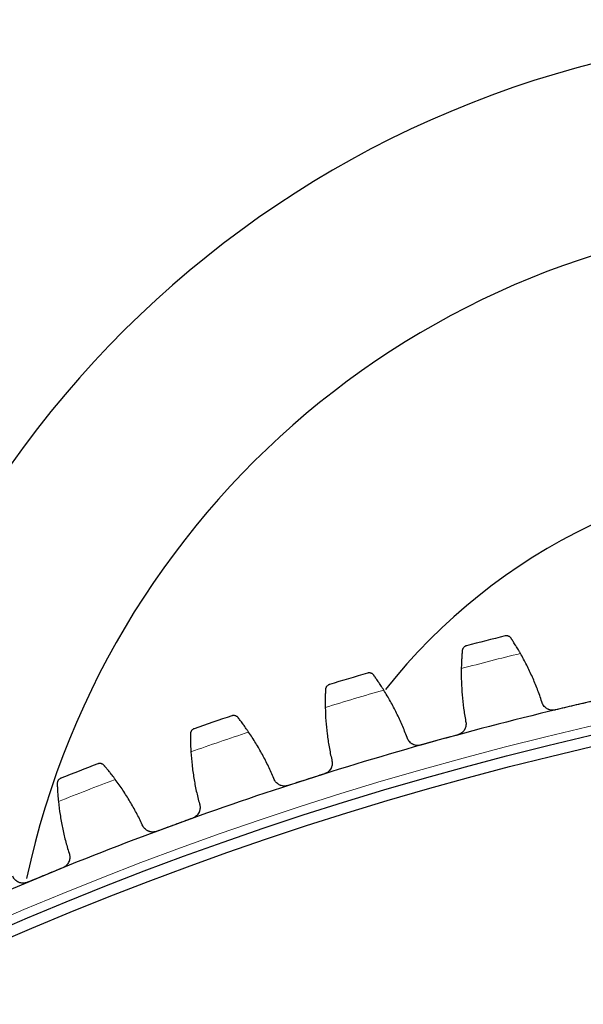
# Model space of a CAD drawing. Header units: inches. Extents: x 0 to 17820, y -10 to 12600.
# Tile 220 of 256: x 7876 to 7977, y 3999 to 4175. Entities that reach past the tile are written whole.
import ezdxf

# ---------------------------------------------------------------- set-up
doc = ezdxf.new("R2010")
doc.units = ezdxf.units.IN
doc.layers.add('1', color=7, linetype='Continuous', true_color=0xffffff)
doc.layers.add('254', color=7, linetype='Continuous', true_color=0xffffff)
doc.styles.add('latin_extended', font='simplex.shx')
doc.dimstyles.get("Standard").update_dxf_attribs({"dimtxt": 0.18, "dimasz": 0.18, "dimexe": 0.18, "dimexo": 0.0625, "dimgap": 0.09, "dimtad": 0, "dimtih": 1, "dimtoh": 1, "dimdec": 4, "dimzin": 0, "dimdsep": 46, "dimtxsty": 'Standard', "dimcen": 0.09, "dimadec": 0, "dimazin": 0, "dimtfac": 1, "dimtdec": 4, "dimtofl": 0, "dimtmove": 0, "dimatfit": 3, "dimfxl": 1, "dimtolj": 1, "dimtzin": 0, "dimarcsym": 0})

# ---------------------------------------------------------------- blocks, each defined once
blk = doc.blocks.new('_U0')
at = {"layer": '254', "color": 3, "linetype": 'Continuous', "lineweight": 13, "transparency": 16777216}
for p, q in [((7634.72, 5870.64), (7004.46, 5870.64)), ((7034.46, 3553.14), (7034.46, 5765.64)), ((8086.72, 3448.14), (7004.46, 3448.14))]:
    blk.add_line(p, q, dxfattribs=at)
at = {"layer": '254', "color": 3, "transparency": 16777216}
for points in [[(7051.96, 5765.64), (7016.96, 5765.64), (7034.46, 5870.64)], [(7016.96, 3553.14), (7051.96, 3553.14), (7034.46, 3448.14)]]:
    blk.add_solid(points, dxfattribs=at)
at = {"layer": 'Defpoints', "color": 0, "transparency": 16777216}
for p in [(7034.46, 5870.64), (7664.72, 5870.64), (8116.72, 3448.14)]:
    blk.add_point(p, dxfattribs=at)
at = {"layer": '254', "color": 2, "lineweight": 13, "transparency": 16777216, "insert": (6876.96, 4474.39), "char_height": 105, "attachment_point": 1, "rotation": 90, "style": 'latin_extended'}
blk.add_mtext('\\A1;2422', dxfattribs=at)

msp = doc.modelspace()

# ---------------------------------------------------------------- linework, layer by layer
at = {"layer": '1', "color": 110, "linetype": 'Continuous', "lineweight": 13}
msp.add_circle((8116.72, 3448.139), 616.6, dxfattribs=at)
at = {"layer": '1', "color": 2, "linetype": 'Continuous', "lineweight": 25}
for radius in [615, 613]:
    msp.add_circle((8116.72, 3448.139), radius, dxfattribs=at)
for centre, radius, start, end in [((8023.82, 3990.239), 183, 90, 169.93688), ((8023.82, 3990.239), 150, 90, 167.8275), ((8023.82, 3990.239), 105.237, 90, 141.5925), ((8116.72, 3448.139), 636, 104.010285, 104.652135), ((8116.72, 3448.139), 636, 106.303279, 106.945129), ((8116.72, 3448.139), 621, 100.89172, 103.184713), ((8116.72, 3448.139), 621, 103.184713, 105.477707), ((8116.72, 3448.139), 636, 108.596272, 109.238123), ((8116.72, 3448.139), 621, 105.477707, 107.770701), ((8116.72, 3448.139), 636, 110.889266, 111.531116), ((8116.72, 3448.139), 621, 107.770701, 110.063694), ((8116.72, 3448.139), 621, 110.063694, 112.356688), ((8116.72, 3448.139), 621, 112.356688, 114.649682)]:
    msp.add_arc(centre, radius, start, end, dxfattribs=at)
at = {"layer": '1', "color": 110, "linetype": 'Continuous', "lineweight": 13}
for start, end in [(103.83685, 104.825571), (106.129843, 107.118564), (108.422837, 109.411558), (110.71583, 111.704552)]:
    msp.add_arc((8116.72, 3448.139), 632.294, start, end, dxfattribs=at)
at = {"layer": '1', "color": 2, "linetype": 'Continuous', "lineweight": 25}
for points, knots in [([(7963.821, 4064.804), (7963.788, 4064.855), (7963.751, 4064.9), (7963.673, 4064.981), (7963.631, 4065.018), (7963.546, 4065.082), (7963.502, 4065.11), (7963.41, 4065.158), (7963.364, 4065.178), (7963.269, 4065.211), (7963.221, 4065.223), (7963.125, 4065.241), (7963.077, 4065.247), (7962.982, 4065.251), (7962.934, 4065.249), (7962.863, 4065.242), (7962.828, 4065.237), (7962.787, 4065.229), (7962.767, 4065.225), (7962.759, 4065.222), (7962.753, 4065.221), (7962.75, 4065.22), (7962.747, 4065.22)], [0, 0, 0, 0, 0.125, 0.125, 0.25, 0.25, 0.375, 0.375, 0.5, 0.5, 0.625, 0.625, 0.75, 0.75, 0.875, 0.875, 0.9375, 0.96875, 0.984375, 0.9921875, 0.9921875, 1, 1, 1, 1]), ([(7965.502, 4062.085), (7965.42, 4062.228), (7965.339, 4062.368), (7965.178, 4062.642), (7965.02, 4062.91), (7964.865, 4063.165), (7964.751, 4063.352), (7964.713, 4063.413), (7964.657, 4063.504), (7964.638, 4063.534), (7964.601, 4063.594), (7964.583, 4063.623), (7964.492, 4063.768), (7964.352, 4063.991), (7964.221, 4064.193), (7964.097, 4064.386), (7964.037, 4064.477), (7963.966, 4064.585), (7963.952, 4064.606), (7963.925, 4064.648), (7963.884, 4064.709), (7963.846, 4064.767), (7963.821, 4064.804)], [0, 0, 0, 0, 0.125, 0.125, 0.25, 0.375, 0.375, 0.4375, 0.4375, 0.46875, 0.46875, 0.5, 0.5, 0.625, 0.75, 0.75, 0.875, 0.875, 0.90625, 0.90625, 0.9375, 1, 1, 1, 1]), ([(7955.101, 4062.576), (7955.093, 4062.488), (7955.085, 4062.392), (7955.068, 4062.189), (7955.051, 4061.974), (7955.034, 4061.733), (7955.024, 4061.575), (7955.022, 4061.543), (7955.017, 4061.478), (7955.015, 4061.445), (7955.009, 4061.346), (7955.005, 4061.278), (7954.993, 4061.073), (7954.985, 4060.933), (7954.971, 4060.643), (7954.965, 4060.495), (7954.956, 4060.266), (7954.953, 4060.188), (7954.949, 4060.071), (7954.947, 4060.031), (7954.945, 4059.952), (7954.943, 4059.912), (7954.938, 4059.712), (7954.934, 4059.549), (7954.93, 4059.384)], [0, 0, 0, 0, 0.125, 0.125, 0.25, 0.375, 0.375, 0.40625, 0.40625, 0.4375, 0.4375, 0.5, 0.5, 0.625, 0.625, 0.75, 0.75, 0.8125, 0.8125, 0.84375, 0.84375, 0.875, 0.875, 1, 1, 1, 1]), ([(7955.844, 4063.456), (7955.843, 4063.456), (7955.841, 4063.455), (7955.838, 4063.455), (7955.837, 4063.454), (7955.833, 4063.453), (7955.824, 4063.451), (7955.804, 4063.445), (7955.765, 4063.432), (7955.731, 4063.42), (7955.666, 4063.392), (7955.624, 4063.371), (7955.501, 4063.297), (7955.426, 4063.236), (7955.325, 4063.126), (7955.294, 4063.087), (7955.251, 4063.022), (7955.237, 4063), (7955.212, 4062.954), (7955.199, 4062.93), (7955.165, 4062.856), (7955.146, 4062.804), (7955.117, 4062.694), (7955.106, 4062.637), (7955.101, 4062.576)], [0, 0, 0, 0, 0.0039062, 0.0039062, 0.0078125, 0.0078125, 0.015625, 0.03125, 0.0625, 0.125, 0.125, 0.25, 0.25, 0.5, 0.5, 0.625, 0.625, 0.6875, 0.6875, 0.75, 0.75, 0.875, 0.875, 1, 1, 1, 1]), ([(7939.271, 4058.193), (7939.235, 4058.242), (7939.197, 4058.286), (7939.116, 4058.364), (7939.073, 4058.399), (7938.985, 4058.459), (7938.939, 4058.485), (7938.847, 4058.53), (7938.799, 4058.548), (7938.703, 4058.577), (7938.655, 4058.588), (7938.558, 4058.602), (7938.51, 4058.605), (7938.414, 4058.605), (7938.367, 4058.602), (7938.297, 4058.592), (7938.262, 4058.586), (7938.221, 4058.576), (7938.201, 4058.571), (7938.193, 4058.568), (7938.187, 4058.567), (7938.184, 4058.566), (7938.181, 4058.565)], [0, 0, 0, 0, 0.125, 0.125, 0.25, 0.25, 0.375, 0.375, 0.5, 0.5, 0.625, 0.625, 0.75, 0.75, 0.875, 0.875, 0.9375, 0.96875, 0.984375, 0.9921875, 0.9921875, 1, 1, 1, 1]), ([(7941.059, 4055.543), (7940.972, 4055.683), (7940.885, 4055.82), (7940.714, 4056.087), (7940.544, 4056.348), (7940.38, 4056.597), (7940.258, 4056.779), (7940.218, 4056.839), (7940.158, 4056.927), (7940.138, 4056.957), (7940.099, 4057.015), (7940.079, 4057.043), (7939.983, 4057.185), (7939.834, 4057.402), (7939.695, 4057.599), (7939.563, 4057.786), (7939.5, 4057.875), (7939.425, 4057.98), (7939.41, 4058.001), (7939.381, 4058.041), (7939.338, 4058.101), (7939.297, 4058.157), (7939.271, 4058.193)], [0, 0, 0, 0, 0.125, 0.125, 0.25, 0.375, 0.375, 0.4375, 0.4375, 0.46875, 0.46875, 0.5, 0.5, 0.625, 0.75, 0.75, 0.875, 0.875, 0.90625, 0.90625, 0.9375, 1, 1, 1, 1]), ([(7930.647, 4055.618), (7930.643, 4055.529), (7930.638, 4055.434), (7930.63, 4055.23), (7930.622, 4055.014), (7930.614, 4054.773), (7930.61, 4054.614), (7930.609, 4054.582), (7930.607, 4054.517), (7930.607, 4054.484), (7930.604, 4054.385), (7930.603, 4054.317), (7930.599, 4054.112), (7930.597, 4053.971), (7930.595, 4053.681), (7930.594, 4053.533), (7930.594, 4053.303), (7930.594, 4053.226), (7930.595, 4053.108), (7930.595, 4053.069), (7930.596, 4052.99), (7930.596, 4052.95), (7930.598, 4052.749), (7930.601, 4052.586), (7930.604, 4052.421)], [0, 0, 0, 0, 0.125, 0.125, 0.25, 0.375, 0.375, 0.40625, 0.40625, 0.4375, 0.4375, 0.5, 0.5, 0.625, 0.625, 0.75, 0.75, 0.8125, 0.8125, 0.84375, 0.84375, 0.875, 0.875, 1, 1, 1, 1]), ([(7931.354, 4056.527), (7931.353, 4056.526), (7931.351, 4056.526), (7931.349, 4056.525), (7931.347, 4056.525), (7931.343, 4056.523), (7931.335, 4056.521), (7931.315, 4056.514), (7931.276, 4056.5), (7931.243, 4056.486), (7931.179, 4056.456), (7931.137, 4056.433), (7931.018, 4056.354), (7930.945, 4056.29), (7930.849, 4056.177), (7930.819, 4056.136), (7930.779, 4056.07), (7930.766, 4056.047), (7930.742, 4056), (7930.731, 4055.975), (7930.7, 4055.9), (7930.683, 4055.848), (7930.658, 4055.737), (7930.65, 4055.679), (7930.647, 4055.618)], [0, 0, 0, 0, 0.0039062, 0.0039062, 0.0078125, 0.0078125, 0.015625, 0.03125, 0.0625, 0.125, 0.125, 0.25, 0.25, 0.5, 0.5, 0.625, 0.625, 0.6875, 0.6875, 0.75, 0.75, 0.875, 0.875, 1, 1, 1, 1]), ([(7971.729, 4051.986), (7971.664, 4051.97), (7971.534, 4051.947), (7971.337, 4051.931), (7971.205, 4051.933), (7971.106, 4051.94), (7971.073, 4051.943), (7971.007, 4051.95), (7970.974, 4051.955), (7970.812, 4051.982), (7970.686, 4052.017), (7970.532, 4052.075), (7970.502, 4052.087), (7970.457, 4052.107), (7970.442, 4052.114), (7970.412, 4052.128), (7970.338, 4052.163), (7970.21, 4052.235), (7970.104, 4052.309), (7970.002, 4052.388), (7969.952, 4052.43), (7969.81, 4052.563), (7969.725, 4052.66), (7969.613, 4052.816), (7969.578, 4052.87), (7969.529, 4052.953), (7969.514, 4052.981), (7969.484, 4053.038), (7969.47, 4053.067), (7969.403, 4053.213), (7969.361, 4053.334), (7969.33, 4053.46)], [0, 0, 0, 0, 0.0625, 0.125, 0.1875, 0.1875, 0.21875, 0.21875, 0.25, 0.25, 0.375, 0.375, 0.40625, 0.40625, 0.421875, 0.421875, 0.4375, 0.5, 0.5625, 0.5625, 0.625, 0.625, 0.75, 0.75, 0.8125, 0.8125, 0.84375, 0.84375, 0.875, 0.875, 1, 1, 1, 1]), ([(7915.005, 4050.605), (7914.968, 4050.652), (7914.927, 4050.695), (7914.843, 4050.77), (7914.799, 4050.802), (7914.709, 4050.86), (7914.662, 4050.884), (7914.567, 4050.924), (7914.519, 4050.941), (7914.422, 4050.966), (7914.373, 4050.975), (7914.277, 4050.985), (7914.228, 4050.986), (7914.133, 4050.983), (7914.085, 4050.977), (7914.015, 4050.964), (7913.981, 4050.957), (7913.941, 4050.946), (7913.921, 4050.94), (7913.912, 4050.937), (7913.907, 4050.935), (7913.904, 4050.934), (7913.901, 4050.933)], [0, 0, 0, 0, 0.125, 0.125, 0.25, 0.25, 0.375, 0.375, 0.5, 0.5, 0.625, 0.625, 0.75, 0.75, 0.875, 0.875, 0.9375, 0.96875, 0.984375, 0.9921875, 0.9921875, 1, 1, 1, 1]), ([(7916.898, 4048.028), (7916.805, 4048.165), (7916.713, 4048.298), (7916.531, 4048.558), (7916.351, 4048.813), (7916.177, 4049.055), (7916.048, 4049.231), (7916.005, 4049.29), (7915.942, 4049.376), (7915.921, 4049.404), (7915.879, 4049.461), (7915.859, 4049.488), (7915.757, 4049.626), (7915.599, 4049.837), (7915.453, 4050.028), (7915.313, 4050.21), (7915.247, 4050.296), (7915.167, 4050.398), (7915.152, 4050.418), (7915.121, 4050.457), (7915.076, 4050.515), (7915.033, 4050.57), (7915.005, 4050.605)], [0, 0, 0, 0, 0.125, 0.125, 0.25, 0.375, 0.375, 0.4375, 0.4375, 0.46875, 0.46875, 0.5, 0.5, 0.625, 0.75, 0.75, 0.875, 0.875, 0.90625, 0.90625, 0.9375, 1, 1, 1, 1]), ([(7955.708, 4049.98), (7955.742, 4049.855), (7955.763, 4049.729), (7955.776, 4049.538), (7955.777, 4049.475), (7955.775, 4049.378), (7955.773, 4049.346), (7955.768, 4049.282), (7955.765, 4049.249), (7955.745, 4049.089), (7955.717, 4048.964), (7955.658, 4048.781), (7955.635, 4048.72), (7955.595, 4048.631), (7955.581, 4048.601), (7955.552, 4048.542), (7955.537, 4048.514), (7955.458, 4048.372), (7955.384, 4048.265), (7955.278, 4048.141), (7955.256, 4048.117), (7955.211, 4048.069), (7955.187, 4048.045), (7955.116, 4047.976), (7955.066, 4047.933), (7954.912, 4047.811), (7954.801, 4047.74), (7954.653, 4047.665), (7954.623, 4047.65), (7954.562, 4047.623), (7954.531, 4047.61), (7954.438, 4047.574), (7954.375, 4047.553), (7954.31, 4047.535)], [0, 0, 0, 0, 0.125, 0.125, 0.1875, 0.1875, 0.21875, 0.21875, 0.25, 0.25, 0.375, 0.375, 0.4375, 0.4375, 0.46875, 0.46875, 0.5, 0.5, 0.625, 0.625, 0.65625, 0.65625, 0.6875, 0.6875, 0.75, 0.75, 0.875, 0.875, 0.90625, 0.90625, 0.9375, 0.9375, 1, 1, 1, 1]), ([(7907.161, 4048.623), (7907.16, 4048.623), (7907.159, 4048.622), (7907.156, 4048.621), (7907.154, 4048.621), (7907.15, 4048.619), (7907.142, 4048.616), (7907.122, 4048.609), (7907.084, 4048.593), (7907.052, 4048.578), (7906.989, 4048.545), (7906.948, 4048.521), (7906.832, 4048.438), (7906.762, 4048.371), (7906.671, 4048.253), (7906.643, 4048.211), (7906.605, 4048.144), (7906.593, 4048.12), (7906.571, 4048.072), (7906.561, 4048.047), (7906.533, 4047.971), (7906.518, 4047.918), (7906.497, 4047.806), (7906.491, 4047.748), (7906.491, 4047.687)], [0, 0, 0, 0, 0.0039063, 0.0039063, 0.0078125, 0.0078125, 0.015625, 0.03125, 0.0625, 0.125, 0.125, 0.25, 0.25, 0.5, 0.5, 0.625, 0.625, 0.6875, 0.6875, 0.75, 0.75, 0.875, 0.875, 1, 1, 1, 1]), ([(7906.491, 4047.687), (7906.49, 4047.598), (7906.49, 4047.502), (7906.489, 4047.299), (7906.49, 4047.082), (7906.492, 4046.841), (7906.494, 4046.683), (7906.495, 4046.65), (7906.496, 4046.586), (7906.496, 4046.553), (7906.498, 4046.453), (7906.499, 4046.386), (7906.504, 4046.18), (7906.507, 4046.039), (7906.516, 4045.75), (7906.521, 4045.601), (7906.531, 4045.372), (7906.534, 4045.295), (7906.539, 4045.177), (7906.541, 4045.138), (7906.545, 4045.059), (7906.547, 4045.019), (7906.557, 4044.818), (7906.566, 4044.656), (7906.576, 4044.491)], [0, 0, 0, 0, 0.125, 0.125, 0.25, 0.375, 0.375, 0.40625, 0.40625, 0.4375, 0.4375, 0.5, 0.5, 0.625, 0.625, 0.75, 0.75, 0.8125, 0.8125, 0.84375, 0.84375, 0.875, 0.875, 1, 1, 1, 1]), ([(7947.686, 4045.701), (7947.621, 4045.683), (7947.492, 4045.654), (7947.296, 4045.63), (7947.164, 4045.628), (7947.065, 4045.63), (7947.031, 4045.632), (7946.965, 4045.637), (7946.932, 4045.64), (7946.769, 4045.661), (7946.642, 4045.69), (7946.486, 4045.742), (7946.455, 4045.754), (7946.409, 4045.772), (7946.394, 4045.778), (7946.364, 4045.79), (7946.288, 4045.823), (7946.158, 4045.889), (7946.049, 4045.959), (7945.944, 4046.034), (7945.892, 4046.074), (7945.745, 4046.202), (7945.656, 4046.295), (7945.538, 4046.446), (7945.501, 4046.498), (7945.449, 4046.58), (7945.432, 4046.607), (7945.4, 4046.663), (7945.385, 4046.692), (7945.312, 4046.835), (7945.265, 4046.954), (7945.229, 4047.078)], [0, 0, 0, 0, 0.0625, 0.125, 0.1875, 0.1875, 0.21875, 0.21875, 0.25, 0.25, 0.375, 0.375, 0.40625, 0.40625, 0.421875, 0.421875, 0.4375, 0.5, 0.5625, 0.5625, 0.625, 0.625, 0.75, 0.75, 0.8125, 0.8125, 0.84375, 0.84375, 0.875, 0.875, 1, 1, 1, 1]), ([(7931.758, 4043.056), (7931.796, 4042.933), (7931.822, 4042.808), (7931.843, 4042.618), (7931.847, 4042.554), (7931.848, 4042.457), (7931.848, 4042.425), (7931.846, 4042.361), (7931.844, 4042.328), (7931.831, 4042.168), (7931.808, 4042.041), (7931.755, 4041.856), (7931.734, 4041.794), (7931.699, 4041.703), (7931.686, 4041.673), (7931.659, 4041.613), (7931.645, 4041.584), (7931.572, 4041.439), (7931.502, 4041.33), (7931.401, 4041.201), (7931.38, 4041.176), (7931.337, 4041.126), (7931.315, 4041.102), (7931.246, 4041.03), (7931.198, 4040.985), (7931.049, 4040.857), (7930.941, 4040.782), (7930.796, 4040.7), (7930.766, 4040.685), (7930.706, 4040.655), (7930.676, 4040.641), (7930.585, 4040.601), (7930.522, 4040.578), (7930.459, 4040.557)], [0, 0, 0, 0, 0.125, 0.125, 0.1875, 0.1875, 0.21875, 0.21875, 0.25, 0.25, 0.375, 0.375, 0.4375, 0.4375, 0.46875, 0.46875, 0.5, 0.5, 0.625, 0.625, 0.65625, 0.65625, 0.6875, 0.6875, 0.75, 0.75, 0.875, 0.875, 0.90625, 0.90625, 0.9375, 0.9375, 1, 1, 1, 1]), ([(7891.062, 4042.052), (7891.023, 4042.098), (7890.981, 4042.139), (7890.894, 4042.21), (7890.848, 4042.241), (7890.756, 4042.295), (7890.708, 4042.317), (7890.612, 4042.354), (7890.563, 4042.368), (7890.465, 4042.389), (7890.416, 4042.396), (7890.319, 4042.403), (7890.271, 4042.402), (7890.175, 4042.395), (7890.128, 4042.387), (7890.059, 4042.372), (7890.025, 4042.363), (7889.985, 4042.35), (7889.966, 4042.343), (7889.957, 4042.34), (7889.952, 4042.338), (7889.949, 4042.337), (7889.946, 4042.336)], [0, 0, 0, 0, 0.125, 0.125, 0.25, 0.25, 0.375, 0.375, 0.5, 0.5, 0.625, 0.625, 0.75, 0.75, 0.875, 0.875, 0.9375, 0.96875, 0.984375, 0.9921875, 0.9921875, 1, 1, 1, 1]), ([(7893.057, 4039.553), (7892.958, 4039.686), (7892.861, 4039.815), (7892.669, 4040.068), (7892.479, 4040.315), (7892.295, 4040.55), (7892.159, 4040.721), (7892.114, 4040.778), (7892.048, 4040.861), (7892.025, 4040.889), (7891.982, 4040.944), (7891.96, 4040.971), (7891.852, 4041.104), (7891.686, 4041.308), (7891.533, 4041.494), (7891.386, 4041.67), (7891.316, 4041.753), (7891.233, 4041.852), (7891.216, 4041.871), (7891.184, 4041.909), (7891.136, 4041.965), (7891.091, 4042.018), (7891.062, 4042.052)], [0, 0, 0, 0, 0.125, 0.125, 0.25, 0.375, 0.375, 0.4375, 0.4375, 0.46875, 0.46875, 0.5, 0.5, 0.625, 0.75, 0.75, 0.875, 0.875, 0.90625, 0.90625, 0.9375, 1, 1, 1, 1]), ([(7883.304, 4039.758), (7883.303, 4039.758), (7883.301, 4039.757), (7883.299, 4039.756), (7883.297, 4039.755), (7883.293, 4039.754), (7883.285, 4039.75), (7883.266, 4039.742), (7883.228, 4039.725), (7883.155, 4039.686), (7883.095, 4039.647), (7882.983, 4039.559), (7882.915, 4039.49), (7882.828, 4039.369), (7882.802, 4039.326), (7882.767, 4039.257), (7882.756, 4039.233), (7882.736, 4039.184), (7882.727, 4039.159), (7882.702, 4039.081), (7882.689, 4039.027), (7882.673, 4038.915), (7882.67, 4038.856), (7882.672, 4038.795)], [0, 0, 0, 0, 0.0039063, 0.0039063, 0.0078125, 0.0078125, 0.015625, 0.03125, 0.0625, 0.125, 0.25, 0.25, 0.5, 0.5, 0.625, 0.625, 0.6875, 0.6875, 0.75, 0.75, 0.875, 0.875, 1, 1, 1, 1]), ([(7923.913, 4038.46), (7923.849, 4038.439), (7923.721, 4038.405), (7923.526, 4038.373), (7923.394, 4038.365), (7923.295, 4038.364), (7923.262, 4038.364), (7923.195, 4038.367), (7923.162, 4038.369), (7922.998, 4038.383), (7922.87, 4038.407), (7922.713, 4038.453), (7922.681, 4038.463), (7922.635, 4038.479), (7922.619, 4038.485), (7922.588, 4038.496), (7922.512, 4038.526), (7922.379, 4038.587), (7922.267, 4038.652), (7922.159, 4038.722), (7922.106, 4038.76), (7921.953, 4038.882), (7921.861, 4038.972), (7921.737, 4039.118), (7921.698, 4039.169), (7921.643, 4039.248), (7921.625, 4039.275), (7921.591, 4039.33), (7921.574, 4039.357), (7921.496, 4039.497), (7921.444, 4039.615), (7921.403, 4039.737)], [0, 0, 0, 0, 0.0625, 0.125, 0.1875, 0.1875, 0.21875, 0.21875, 0.25, 0.25, 0.375, 0.375, 0.40625, 0.40625, 0.421875, 0.421875, 0.4375, 0.5, 0.5625, 0.5625, 0.625, 0.625, 0.75, 0.75, 0.8125, 0.8125, 0.84375, 0.84375, 0.875, 0.875, 1, 1, 1, 1]), ([(7882.672, 4038.795), (7882.674, 4038.707), (7882.678, 4038.611), (7882.686, 4038.408), (7882.695, 4038.191), (7882.706, 4037.95), (7882.715, 4037.792), (7882.717, 4037.76), (7882.72, 4037.695), (7882.722, 4037.662), (7882.728, 4037.563), (7882.732, 4037.496), (7882.745, 4037.291), (7882.754, 4037.15), (7882.774, 4036.861), (7882.786, 4036.713), (7882.804, 4036.484), (7882.81, 4036.407), (7882.82, 4036.29), (7882.824, 4036.251), (7882.831, 4036.172), (7882.834, 4036.132), (7882.853, 4035.932), (7882.868, 4035.77), (7882.885, 4035.606)], [0, 0, 0, 0, 0.125, 0.125, 0.25, 0.375, 0.375, 0.40625, 0.40625, 0.4375, 0.4375, 0.5, 0.5, 0.625, 0.625, 0.75, 0.75, 0.8125, 0.8125, 0.84375, 0.84375, 0.875, 0.875, 1, 1, 1, 1]), ([(7908.104, 4035.179), (7908.147, 4035.058), (7908.178, 4034.934), (7908.206, 4034.745), (7908.213, 4034.681), (7908.218, 4034.585), (7908.219, 4034.553), (7908.219, 4034.488), (7908.219, 4034.456), (7908.212, 4034.295), (7908.194, 4034.168), (7908.149, 4033.98), (7908.131, 4033.918), (7908.099, 4033.825), (7908.087, 4033.795), (7908.063, 4033.734), (7908.05, 4033.704), (7907.982, 4033.557), (7907.917, 4033.444), (7907.821, 4033.312), (7907.801, 4033.286), (7907.76, 4033.234), (7907.739, 4033.209), (7907.673, 4033.135), (7907.627, 4033.088), (7907.483, 4032.954), (7907.378, 4032.874), (7907.236, 4032.787), (7907.207, 4032.77), (7907.149, 4032.739), (7907.119, 4032.723), (7907.029, 4032.68), (7906.968, 4032.654), (7906.905, 4032.631)], [0, 0, 0, 0, 0.125, 0.125, 0.1875, 0.1875, 0.21875, 0.21875, 0.25, 0.25, 0.375, 0.375, 0.4375, 0.4375, 0.46875, 0.46875, 0.5, 0.5, 0.625, 0.625, 0.65625, 0.65625, 0.6875, 0.6875, 0.75, 0.75, 0.875, 0.875, 0.90625, 0.90625, 0.9375, 0.9375, 1, 1, 1, 1]), ([(7900.449, 4030.273), (7900.386, 4030.25), (7900.259, 4030.211), (7900.066, 4030.171), (7899.935, 4030.158), (7899.835, 4030.152), (7899.802, 4030.152), (7899.736, 4030.151), (7899.703, 4030.152), (7899.538, 4030.16), (7899.409, 4030.179), (7899.25, 4030.218), (7899.218, 4030.227), (7899.171, 4030.241), (7899.155, 4030.246), (7899.124, 4030.256), (7899.046, 4030.283), (7898.911, 4030.338), (7898.797, 4030.399), (7898.686, 4030.465), (7898.631, 4030.501), (7898.474, 4030.617), (7898.378, 4030.702), (7898.248, 4030.844), (7898.207, 4030.893), (7898.149, 4030.97), (7898.13, 4030.996), (7898.094, 4031.049), (7898.076, 4031.076), (7897.992, 4031.213), (7897.935, 4031.328), (7897.89, 4031.449)], [0, 0, 0, 0, 0.0625, 0.125, 0.1875, 0.1875, 0.21875, 0.21875, 0.25, 0.25, 0.375, 0.375, 0.40625, 0.40625, 0.421875, 0.421875, 0.4375, 0.5, 0.5625, 0.5625, 0.625, 0.625, 0.75, 0.75, 0.8125, 0.8125, 0.84375, 0.84375, 0.875, 0.875, 1, 1, 1, 1]), ([(7884.783, 4026.363), (7884.832, 4026.243), (7884.867, 4026.12), (7884.903, 4025.932), (7884.912, 4025.869), (7884.921, 4025.773), (7884.924, 4025.741), (7884.927, 4025.677), (7884.927, 4025.644), (7884.927, 4025.483), (7884.914, 4025.355), (7884.877, 4025.166), (7884.861, 4025.103), (7884.833, 4025.01), (7884.822, 4024.978), (7884.801, 4024.917), (7884.789, 4024.886), (7884.727, 4024.736), (7884.666, 4024.622), (7884.576, 4024.485), (7884.557, 4024.458), (7884.518, 4024.405), (7884.498, 4024.379), (7884.435, 4024.302), (7884.391, 4024.254), (7884.252, 4024.114), (7884.151, 4024.03), (7884.013, 4023.938), (7883.984, 4023.92), (7883.927, 4023.886), (7883.898, 4023.869), (7883.81, 4023.822), (7883.75, 4023.794), (7883.688, 4023.768)], [0, 0, 0, 0, 0.125, 0.125, 0.1875, 0.1875, 0.21875, 0.21875, 0.25, 0.25, 0.375, 0.375, 0.4375, 0.4375, 0.46875, 0.46875, 0.5, 0.5, 0.625, 0.625, 0.65625, 0.65625, 0.6875, 0.6875, 0.75, 0.75, 0.875, 0.875, 0.90625, 0.90625, 0.9375, 0.9375, 1, 1, 1, 1]), ([(7877.331, 4021.154), (7877.269, 4021.128), (7877.144, 4021.084), (7876.952, 4021.037), (7876.822, 4021.018), (7876.723, 4021.009), (7876.69, 4021.007), (7876.623, 4021.004), (7876.59, 4021.003), (7876.426, 4021.004), (7876.296, 4021.018), (7876.135, 4021.051), (7876.103, 4021.058), (7876.055, 4021.071), (7876.039, 4021.075), (7876.008, 4021.084), (7875.929, 4021.108), (7875.792, 4021.158), (7875.675, 4021.214), (7875.561, 4021.275), (7875.506, 4021.309), (7875.344, 4021.418), (7875.245, 4021.5), (7875.109, 4021.636), (7875.066, 4021.684), (7875.005, 4021.758), (7874.985, 4021.783), (7874.947, 4021.835), (7874.928, 4021.862), (7874.838, 4021.995), (7874.777, 4022.108), (7874.727, 4022.227)], [0, 0, 0, 0, 0.0625, 0.125, 0.1875, 0.1875, 0.21875, 0.21875, 0.25, 0.25, 0.375, 0.375, 0.40625, 0.40625, 0.421875, 0.421875, 0.4375, 0.5, 0.5625, 0.5625, 0.625, 0.625, 0.75, 0.75, 0.8125, 0.8125, 0.84375, 0.84375, 0.875, 0.875, 1, 1, 1, 1])]:
    msp.add_open_spline(points, degree=3, knots=knots, dxfattribs=at)
for points in [[(7969.33, 4053.46), (7969.084, 4054.21), (7968.556, 4055.695), (7967.654, 4057.875), (7966.643, 4060.007), (7965.895, 4061.398), (7965.502, 4062.085)], [(7954.93, 4059.384), (7954.915, 4058.593), (7954.926, 4057.014), (7955.061, 4054.657), (7955.315, 4052.312), (7955.564, 4050.756), (7955.708, 4049.98)], [(7945.229, 4047.078), (7944.954, 4047.818), (7944.367, 4049.28), (7943.379, 4051.422), (7942.282, 4053.513), (7941.479, 4054.872), (7941.059, 4055.543)], [(7978.422, 4053.553), (7977.306, 4053.292), (7976.191, 4053.031), (7975.076, 4052.77)], [(7930.604, 4052.421), (7930.621, 4051.63), (7930.695, 4050.053), (7930.924, 4047.704), (7931.272, 4045.37), (7931.583, 4043.826), (7931.758, 4043.056)], [(7975.076, 4052.77), (7973.96, 4052.508), (7972.845, 4052.247), (7971.729, 4051.986)], [(7921.403, 4039.737), (7921.099, 4040.466), (7920.454, 4041.903), (7919.38, 4044.004), (7918.201, 4046.049), (7917.344, 4047.375), (7916.898, 4048.028)], [(7950.998, 4046.618), (7949.894, 4046.313), (7948.79, 4046.007), (7947.686, 4045.701)], [(7954.31, 4047.535), (7953.206, 4047.23), (7952.102, 4046.924), (7950.998, 4046.618)], [(7906.576, 4044.491), (7906.625, 4043.701), (7906.761, 4042.128), (7907.084, 4039.79), (7907.525, 4037.473), (7907.898, 4035.941), (7908.104, 4035.179)], [(7897.89, 4031.449), (7897.557, 4032.164), (7896.855, 4033.575), (7895.698, 4035.631), (7894.438, 4037.628), (7893.529, 4038.918), (7893.057, 4039.553)], [(7927.186, 4039.509), (7926.095, 4039.159), (7925.004, 4038.809), (7923.913, 4038.46)], [(7930.459, 4040.557), (7929.368, 4040.208), (7928.277, 4039.858), (7927.186, 4039.509)], [(7882.885, 4035.606), (7882.965, 4034.818), (7883.164, 4033.252), (7883.58, 4030.929), (7884.114, 4028.631), (7884.547, 4027.116), (7884.783, 4026.363)], [(7906.905, 4032.631), (7905.829, 4032.238), (7904.753, 4031.845), (7903.677, 4031.452)], [(7903.677, 4031.452), (7902.601, 4031.059), (7901.525, 4030.666), (7900.449, 4030.273)], [(7883.688, 4023.768), (7882.628, 4023.333), (7881.569, 4022.897), (7880.51, 4022.461)], [(7880.51, 4022.461), (7879.45, 4022.025), (7878.391, 4021.59), (7877.331, 4021.154)]]:
    msp.add_open_spline(points, degree=3, dxfattribs=at)

# ---------------------------------------------------------------- dimensions: what is measured, and where the dimension line sits
at = {"layer": '254', "color": 2, "linetype": 'Continuous', "lineweight": 13}
dim = msp.add_linear_dim(base=(7034.462777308, 5870.639210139), p1=(8116.720142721, 3448.139210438), p2=(7664.720131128, 5870.639210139), angle=90, dimstyle='Standard', override={"dimscale": 30, "dimtxt": 3.5, "dimasz": 3.5, "dimexe": 1, "dimexo": 1, "dimgap": 1.75, "dimtad": 1, "dimtih": 0, "dimtoh": 0, "dimdec": 0, "dimlfac": 1, "dimzin": 8, "dimdsep": 46, "dimlunit": 2, "dimtxsty": 'latin_extended', "dimsah": 1, "dimse1": 0, "dimse2": 0, "dimsd1": 0, "dimsd2": 0, "dimclrd": 3, "dimclre": 3, "dimclrt": 2, "dimtol": 0, "dimtm": -0.1, "dimtfac": 0.714286, "dimtdec": 3, "dimtofl": 1, "dimtmove": 0, "dimtzin": 8, "dimlwd": 13, "dimlwe": 13}, dxfattribs=at)
dim.commit()
dim.dimension.update_dxf_attribs({"geometry": '_U0', "text_midpoint": (7034.462777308, 4659.389210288), "dimtype": 160})

doc.saveas('drawing.dxf')
